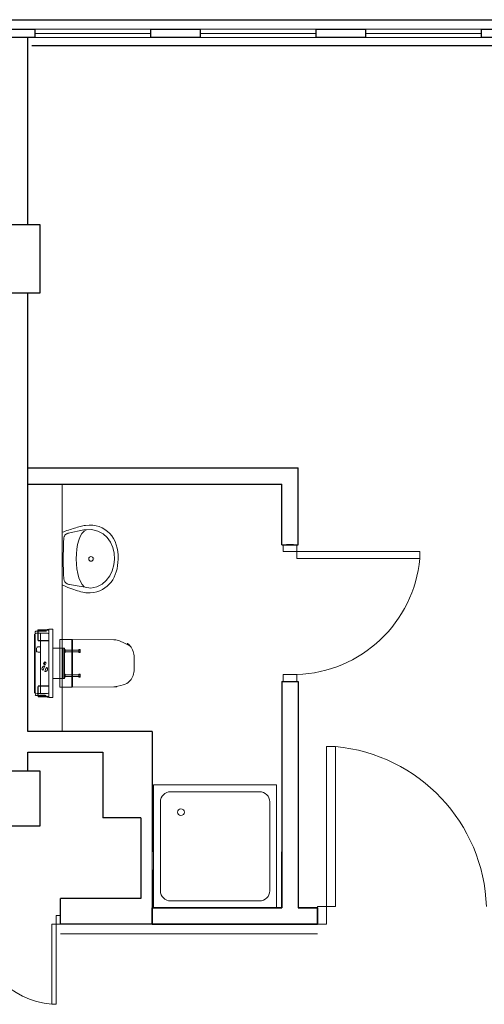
# Model space of a CAD drawing. Header units: millimetres. Extents: x 6612728327 to 6612744462, y 5733542327 to 5733552841.
# Tile 99 of 123: x 6612740627 to 6612740967, y 5733547004 to 5733547725. Entities that reach past the tile are written whole.
import ezdxf

# ---------------------------------------------------------------- set-up
doc = ezdxf.new("R2010")
doc.units = ezdxf.units.MM
doc.header["$MEASUREMENT"] = 0
for name, color, linetype in [('!!!!_SCIANY GRUBE', 7, 'Continuous'), ('A-ARM', 7, 'Continuous'), ('dwa_barierki', 7, 'Continuous'), ('dwa_DRZWI', 7, 'Continuous'), ('STOLARKAOKIENNA', 7, 'Continuous'), ('WIDOK', 7, 'Continuous')]:
    doc.layers.add(name, color=color, linetype=linetype)

msp = doc.modelspace()

# ---------------------------------------------------------------- linework, layer by layer
at = {"layer": '!!!!_SCIANY GRUBE', "color": 7, "lineweight": 30}
for p, q in [((6612740632.516492, 5733547574.844686), (6612740632.516492, 5733547711.844687)), ((6612740641.516492, 5733547574.844686), (6612740607.516492, 5733547574.844686)), ((6612740641.516492, 5733547524.844686), (6612740641.516492, 5733547574.844686)), ((6612740607.516492, 5733547524.844686), (6612740641.516492, 5733547524.844686)), ((6612740632.516492, 5733547203.844686), (6612740632.516492, 5733547524.844686)), ((6612740632.516492, 5733547396.913607), (6612740830.271906, 5733547396.913607)), ((6612740830.271906, 5733547340.58025), (6612740830.271906, 5733547396.913607)), ((6612740632.516492, 5733547384.913607), (6612740818.271906, 5733547384.913607)), ((6612740818.271906, 5733547340.58025), (6612740818.271906, 5733547384.913607)), ((6612740818.271906, 5733547340.58025), (6612740830.271906, 5733547340.58025)), ((6612740826.771907, 5733547340.58025), (6612740821.771907, 5733547340.58025)), ((6612740632.516492, 5733547203.844686), (6612740632.516492, 5733547303.844686)), ((6612740632.516492, 5733547203.844686), (6612740632.516492, 5733547303.844686)), ((6612740818.271906, 5733547240.58025), (6612740818.271906, 5733547115.844686)), ((6612740818.271906, 5733547240.58025), (6612740830.271906, 5733547240.58025)), ((6612740821.771907, 5733547240.58025), (6612740826.771907, 5733547240.58025)), ((6612740830.271906, 5733547240.58025), (6612740830.271906, 5733547115.844686)), ((6612740723.516491, 5733547203.844686), (6612740632.516492, 5733547203.844686)), ((6612740723.516491, 5733547203.844686), (6612740723.516491, 5733547115.844686)), ((6612740632.516492, 5733547174.844686), (6612740632.516492, 5733547188.844686)), ((6612740632.516492, 5733547188.844686), (6612740687.277412, 5733547188.844686)), ((6612740687.277412, 5733547188.844686), (6612740687.277412, 5733547140.844686)), ((6612740641.516492, 5733547174.844686), (6612740607.516492, 5733547174.844686)), ((6612740641.516492, 5733547134.844686), (6612740641.516492, 5733547174.844686)), ((6612740715.277412, 5733547140.844686), (6612740687.277412, 5733547140.844686)), ((6612740715.277412, 5733547140.844686), (6612740715.277412, 5733547081.844686)), ((6612740607.516492, 5733547134.844686), (6612740641.516492, 5733547134.844686)), ((6612740818.271906, 5733547115.844686), (6612740818.271906, 5733547074.844685)), ((6612740818.271906, 5733547074.844685), (6612740818.271906, 5733547115.844686)), ((6612740830.271906, 5733547115.844686), (6612740830.271906, 5733547074.844685)), ((6612740830.271906, 5733547115.844686), (6612740830.271906, 5733547074.844685)), ((6612740723.516491, 5733547102.844686), (6612740723.516491, 5733547062.844686)), ((6612740715.277412, 5733547081.844686), (6612740656.516491, 5733547081.844686)), ((6612740715.277412, 5733547081.844686), (6612740656.516491, 5733547081.844686)), ((6612740656.516491, 5733547062.844686), (6612740656.516491, 5733547081.844686)), ((6612740723.516491, 5733547074.999207), (6612740818.271906, 5733547074.844685)), ((6612740818.271906, 5733547074.844685), (6612740723.516491, 5733547074.844685)), ((6612740723.516491, 5733547062.844686), (6612740723.516491, 5733547074.844685)), ((6612740844.394198, 5733547074.844685), (6612740830.271906, 5733547074.844685)), ((6612740830.271906, 5733547074.844685), (6612740844.394198, 5733547074.844685)), ((6612740844.516492, 5733547074.844685), (6612740844.516492, 5733547062.844686)), ((6612740844.516492, 5733547062.844686), (6612740844.516492, 5733547074.844685)), ((6612740844.516492, 5733547072.213748), (6612740844.516492, 5733547067.213748)), ((6612740723.516491, 5733547062.844686), (6612740656.516491, 5733547062.844686)), ((6612740723.516491, 5733547062.844686), (6612740844.516492, 5733547062.844686)), ((6612740844.516492, 5733547062.844686), (6612740723.516491, 5733547062.844686)), ((6612740838.516492, 5733547062.844686), (6612740844.516492, 5733547062.844686))]:
    msp.add_line(p, q, dxfattribs=at)
for points in [[(6612740637.516492, 5733547711.844687), (6612740601.516491, 5733547711.844687), (6612740601.516491, 5733547717.844687), (6612740637.516492, 5733547717.844687)], [(6612740758.516491, 5733547711.844687), (6612740722.516492, 5733547711.844687), (6612740722.516492, 5733547717.844687), (6612740758.516491, 5733547717.844687)], [(6612740879.516492, 5733547711.844687), (6612740843.516491, 5733547711.844687), (6612740843.516491, 5733547717.844687), (6612740879.516492, 5733547717.844687)], [(6612741000.516492, 5733547711.844687), (6612740964.516492, 5733547711.844687), (6612740964.516492, 5733547717.844687), (6612741000.516492, 5733547717.844687)]]:
    msp.add_lwpolyline(points, close=True, dxfattribs=at)
at = {"layer": 'A-ARM', "color": 7, "lineweight": 18}
for p, q in [((6612740657.516491, 5733547384.913607), (6612740657.516491, 5733547203.844686)), ((6612740662.121675, 5733547349.02522), (6612740673.584699, 5733547351.584558)), ((6612740662.231773, 5733547351.315929), (6612740663.364193, 5733547351.694055)), ((6612740663.364193, 5733547351.694055), (6612740664.478113, 5733547352.065412)), ((6612740664.478113, 5733547352.065412), (6612740665.573232, 5733547352.427292)), ((6612740665.573232, 5733547352.427292), (6612740666.64985, 5733547352.776088)), ((6612740666.64985, 5733547352.776088), (6612740667.707367, 5733547353.109541)), ((6612740667.707367, 5733547353.109541), (6612740668.746233, 5733547353.424045)), ((6612740668.746233, 5733547353.424045), (6612740669.766448, 5733547353.716887)), ((6612740669.766448, 5733547353.716887), (6612740670.767713, 5733547353.984614)), ((6612740670.767713, 5733547353.984614), (6612740671.750026, 5733547354.224665)), ((6612740671.750026, 5733547354.224665), (6612740672.713387, 5733547354.43358)), ((6612740672.713387, 5733547354.43358), (6612740673.657797, 5733547354.608655)), ((6612740673.584699, 5733547351.584558), (6612740679.005092, 5733547351.673901)), ((6612740673.584699, 5733547351.584558), (6612740673.634699, 5733547351.584558)), ((6612740673.657797, 5733547354.608655), (6612740674.583556, 5733547354.746428)), ((6612740674.583556, 5733547354.746428), (6612740677.346697, 5733547354.957902)), ((6612740677.346697, 5733547354.957902), (6612740679.97071, 5733547354.869312)), ((6612740679.005092, 5733547351.673901), (6612740683.651487, 5733547350.652181)), ((6612740679.97071, 5733547354.869312), (6612740682.448828, 5733547354.495248)), ((6612740682.448828, 5733547354.495248), (6612740684.775333, 5733547353.849698)), ((6612740684.775333, 5733547353.849698), (6612740686.943612, 5733547352.947702)), ((6612740686.943612, 5733547352.947702), (6612740688.947945, 5733547351.802649)), ((6612740688.947945, 5733547351.802649), (6612740690.781866, 5733547350.429276)), ((6612740657.516491, 5733547349.798616), (6612740658.722912, 5733547350.172831)), ((6612740657.516491, 5733547311.168348), (6612740657.516491, 5733547349.798616)), ((6612740657.516491, 5733547349.798616), (6612740657.566491, 5733547349.798616)), ((6612740658.709976, 5733547342.992367), (6612740658.780668, 5733547344.654823)), ((6612740658.722912, 5733547350.172831), (6612740659.911133, 5733547350.552309)), ((6612740658.780668, 5733547344.654823), (6612740658.809848, 5733547345.104392)), ((6612740658.809848, 5733547345.104392), (6612740658.857978, 5733547345.529142)), ((6612740658.857978, 5733547345.529142), (6612740658.926865, 5733547345.929679)), ((6612740658.926865, 5733547345.929679), (6612740659.018764, 5733547346.3063)), ((6612740659.018764, 5733547346.3063), (6612740659.13548, 5733547346.659908)), ((6612740659.13548, 5733547346.659908), (6612740659.27927, 5733547346.990504)), ((6612740659.27927, 5733547346.990504), (6612740659.451939, 5733547347.298841)), ((6612740659.451939, 5733547347.298841), (6612740659.655891, 5733547347.585367)), ((6612740659.655891, 5733547347.585367), (6612740659.892632, 5733547347.850837)), ((6612740659.892632, 5733547347.850837), (6612740660.16457, 5733547348.09555)), ((6612740659.911133, 5733547350.552309), (6612740661.080553, 5733547350.934495)), ((6612740660.16457, 5733547348.09555), (6612740660.473508, 5733547348.320108)), ((6612740660.473508, 5733547348.320108), (6612740660.821852, 5733547348.524663)), ((6612740660.821852, 5733547348.524663), (6612740661.211107, 5733547348.710116)), ((6612740661.080553, 5733547350.934495), (6612740662.231773, 5733547351.315929)), ((6612740661.211107, 5733547348.710116), (6612740661.643679, 5733547348.876768)), ((6612740661.643679, 5733547348.876768), (6612740662.121675, 5733547349.02522)), ((6612740670.780046, 5733547346.618094), (6612740669.723732, 5733547343.91617)), ((6612740672.082577, 5733547348.83345), (6612740670.780046, 5733547346.618094)), ((6612740673.63328, 5733547350.465524), (6612740672.082577, 5733547348.83345)), ((6612740675.434714, 5733547351.416702), (6612740673.63328, 5733547350.465524)), ((6612740675.434714, 5733547351.416702), (6612740675.484715, 5733547351.416702)), ((6612740683.651487, 5733547350.652181), (6612740687.534714, 5733547348.679433)), ((6612740687.534714, 5733547348.679433), (6612740690.665751, 5733547345.914638)), ((6612740690.665751, 5733547345.914638), (6612740693.054978, 5733547342.51783)), ((6612740690.781866, 5733547350.429276), (6612740692.43966, 5733547348.841873)), ((6612740692.43966, 5733547348.841873), (6612740693.914558, 5733547347.05518)), ((6612740693.914558, 5733547347.05518), (6612740695.200846, 5733547345.082883)), ((6612740695.200846, 5733547345.082883), (6612740696.292204, 5733547342.939723)), ((6612740658.497601, 5733547336.023976), (6612740658.539114, 5733547337.802999)), ((6612740658.539114, 5733547337.802999), (6612740658.588597, 5733547339.561115)), ((6612740658.588597, 5733547339.561115), (6612740658.645904, 5733547341.292608)), ((6612740658.645904, 5733547341.292608), (6612740658.709976, 5733547342.992367)), ((6612740668.340282, 5733547337.443224), (6612740668.008783, 5733547333.866529)), ((6612740668.911079, 5733547340.825592), (6612740668.340282, 5733547337.443224)), ((6612740669.723732, 5733547343.91617), (6612740668.911079, 5733547340.825592)), ((6612740693.054978, 5733547342.51783), (6612740694.713373, 5733547338.64814)), ((6612740694.713373, 5733547338.64814), (6612740695.651917, 5733547334.465151)), ((6612740696.292204, 5733547342.939723), (6612740697.182768, 5733547340.639689)), ((6612740697.182768, 5733547340.639689), (6612740697.86592, 5733547338.197669)), ((6612740697.86592, 5733547338.197669), (6612740698.335943, 5733547335.627201)), ((6612740658.428263, 5733547328.801398), (6612740658.430068, 5733547330.612157)), ((6612740658.430068, 5733547330.612157), (6612740658.442553, 5733547332.423366)), ((6612740658.442553, 5733547332.423366), (6612740658.465263, 5733547334.22886)), ((6612740658.465263, 5733547334.22886), (6612740658.497601, 5733547336.023976)), ((6612740668.008783, 5733547333.866529), (6612740667.914779, 5733547330.192218)), ((6612740667.914779, 5733547330.192218), (6612740668.05526, 5733547326.51851)), ((6612740680.013275, 5733547330.140779), (6612740680.063275, 5733547330.140779)), ((6612740681.056503, 5733547330.192068), (6612740681.106503, 5733547330.192068)), ((6612740695.88159, 5733547330.128144), (6612740695.412619, 5733547325.797153)), ((6612740695.651917, 5733547334.465151), (6612740695.88159, 5733547330.128144)), ((6612740698.335943, 5733547335.627201), (6612740698.586523, 5733547332.943026)), ((6612740698.611641, 5733547330.15943), (6612740698.46379, 5733547327.715303)), ((6612740698.586523, 5733547332.943026), (6612740698.611641, 5733547330.15943)), ((6612740658.43819, 5733547326.995904), (6612740658.428263, 5733547328.801398)), ((6612740658.4603, 5733547325.200937), (6612740658.43819, 5733547326.995904)), ((6612740658.495495, 5733547323.421915), (6612740658.4603, 5733547325.200937)), ((6612740658.543926, 5733547321.66425), (6612740658.495495, 5733547323.421915)), ((6612740668.05526, 5733547326.51851), (6612740668.428873, 5733547322.941965)), ((6612740668.428873, 5733547322.941965), (6612740669.032909, 5733547319.560197)), ((6612740695.412619, 5733547325.797153), (6612740694.256285, 5733547321.631161)), ((6612740697.748151, 5733547323.06214), (6612740697.175698, 5733547320.872053)), ((6612740698.176812, 5733547325.346231), (6612740697.748151, 5733547323.06214)), ((6612740698.46379, 5733547327.715303), (6612740698.176812, 5733547325.346231)), ((6612740658.607098, 5733547319.932907), (6612740658.543926, 5733547321.66425)), ((6612740658.685009, 5733547318.233601), (6612740658.607098, 5733547319.932907)), ((6612740658.778563, 5733547316.571144), (6612740658.685009, 5733547318.233601)), ((6612740658.833462, 5733547315.952216), (6612740658.778563, 5733547316.571144)), ((6612740658.918743, 5733547315.384727), (6612740658.833462, 5733547315.952216)), ((6612740669.032909, 5733547319.560197), (6612740669.865567, 5733547316.470221)), ((6612740669.865567, 5733547316.470221), (6612740670.923986, 5733547313.76965)), ((6612740692.423266, 5733547317.789898), (6612740689.924392, 5733547314.432497)), ((6612740694.256285, 5733547321.631161), (6612740692.423266, 5733547317.789898)), ((6612740695.589198, 5733547316.812398), (6612740694.570637, 5733547314.961631)), ((6612740696.456599, 5733547318.785748), (6612740695.589198, 5733547316.812398)), ((6612740697.175698, 5733547320.872053), (6612740696.456599, 5733547318.785748)), ((6612740660.420113, 5733547310.012315), (6612740657.516491, 5733547311.168348)), ((6612740659.033354, 5733547314.866573), (6612740658.918743, 5733547315.384727)), ((6612740659.177143, 5733547314.394895), (6612740659.033354, 5733547314.866573)), ((6612740659.348759, 5733547313.967587), (6612740659.177143, 5733547314.394895)), ((6612740659.548199, 5733547313.581641), (6612740659.348759, 5733547313.967587)), ((6612740659.774412, 5733547313.23495), (6612740659.548199, 5733547313.581641)), ((6612740660.027097, 5733547312.924359), (6612740659.774412, 5733547313.23495)), ((6612740660.3049, 5733547312.64806), (6612740660.027097, 5733547312.924359)), ((6612740660.607972, 5733547312.403046), (6612740660.3049, 5733547312.64806)), ((6612740661.858161, 5733547309.445428), (6612740660.420113, 5733547310.012315)), ((6612740660.935259, 5733547312.18691), (6612740660.607972, 5733547312.403046)), ((6612740661.286461, 5733547311.996944), (6612740660.935259, 5733547312.18691)), ((6612740661.660375, 5733547311.831045), (6612740661.286461, 5733547311.996944)), ((6612740662.057, 5733547311.686202), (6612740661.660375, 5733547311.831045)), ((6612740663.283123, 5733547308.89283), (6612740661.858161, 5733547309.445428)), ((6612740662.475133, 5733547311.560011), (6612740662.057, 5733547311.686202)), ((6612740662.914624, 5733547311.449911), (6612740662.475133, 5733547311.560011)), ((6612740678.540784, 5733547308.860642), (6612740662.914624, 5733547311.449911)), ((6612740662.914624, 5733547311.449911), (6612740662.964624, 5733547311.449911)), ((6612740664.691391, 5733547308.360687), (6612740663.283123, 5733547308.89283)), ((6612740666.080557, 5733547307.853513), (6612740664.691391, 5733547308.360687)), ((6612740670.923986, 5733547313.76965), (6612740672.206512, 5733547311.555198)), ((6612740672.206512, 5733547311.555198), (6612740673.71074, 5733547309.924477)), ((6612740682.972246, 5733547309.808512), (6612740678.540784, 5733547308.860642)), ((6612740686.770342, 5733547311.718991), (6612740682.972246, 5733547309.808512)), ((6612740689.924392, 5733547314.432497), (6612740686.770342, 5733547311.718991)), ((6612740688.940124, 5733547308.971192), (6612740687.131923, 5733547307.873517)), ((6612740690.586036, 5733547310.237926), (6612740688.940124, 5733547308.971192)), ((6612740692.071462, 5733547311.664995), (6612740690.586036, 5733547310.237926)), ((6612740693.398961, 5733547313.242471), (6612740692.071462, 5733547311.664995)), ((6612740694.570637, 5733547314.961631), (6612740693.398961, 5733547313.242471)), ((6612740667.447011, 5733547307.377473), (6612740666.080557, 5733547307.853513)), ((6612740668.788197, 5733547306.937229), (6612740667.447011, 5733547307.377473)), ((6612740670.100353, 5733547306.5391), (6612740668.788197, 5733547306.937229)), ((6612740671.380925, 5733547306.187597), (6612740670.100353, 5733547306.5391)), ((6612740672.626601, 5733547305.888435), (6612740671.380925, 5733547306.187597)), ((6612740673.834526, 5733547305.647032), (6612740672.626601, 5733547305.888435)), ((6612740675.001238, 5733547305.468799), (6612740673.834526, 5733547305.647032)), ((6612740676.124033, 5733547305.359151), (6612740675.001238, 5733547305.468799)), ((6612740677.199748, 5733547305.323504), (6612740676.124033, 5733547305.359151)), ((6612740678.225378, 5733547305.366821), (6612740677.199748, 5733547305.323504)), ((6612740680.707557, 5733547305.692304), (6612740678.225378, 5733547305.366821)), ((6612740683.01782, 5733547306.224748), (6612740680.707557, 5733547305.692304)), ((6612740685.158422, 5733547306.955127), (6612740683.01782, 5733547306.224748)), ((6612740687.131923, 5733547307.873517), (6612740685.158422, 5733547306.955127)), ((6612740637.775457, 5733547232.844533), (6612740637.775457, 5733547274.844838)), ((6612740637.793673, 5733547275.694686), (6612740637.90049, 5733547275.694686)), ((6612740637.875457, 5733547275.744686), (6612740638.339411, 5733547275.744686)), ((6612740637.90049, 5733547275.329021), (6612740637.90049, 5733547275.694686)), ((6612740639.775457, 5733547275.844686), (6612740638.775305, 5733547275.844686)), ((6612740639.775457, 5733547277.344686), (6612740639.775457, 5733547270.744686)), ((6612740639.975457, 5733547277.944686), (6612740639.975457, 5733547270.744686)), ((6612740645.763006, 5733547277.344686), (6612740639.975457, 5733547277.344686)), ((6612740646.975579, 5733547275.844686), (6612740639.975457, 5733547275.844686)), ((6612740640.175458, 5733547278.144686), (6612740647.475457, 5733547278.144686)), ((6612740641.681935, 5733547275.044808), (6612740641.681935, 5733547270.544685)), ((6612740646.575458, 5733547278.344687), (6612740647.475457, 5733547278.344687)), ((6612740646.575458, 5733547277.944686), (6612740646.575458, 5733547278.144686)), ((6612740647.475457, 5733547278.344687), (6612740647.775457, 5733547278.344687)), ((6612740647.775457, 5733547278.144686), (6612740647.475457, 5733547278.144686)), ((6612740647.775457, 5733547229.044686), (6612740647.775457, 5733547278.644686)), ((6612740639.775457, 5733547265.838018), (6612740641.681935, 5733547265.838018)), ((6612740647.775457, 5733547270.544685), (6612740640.175458, 5733547270.544685)), ((6612740647.775457, 5733547270.344687), (6612740640.175458, 5733547270.344687)), ((6612740641.681935, 5733547270.344687), (6612740641.681935, 5733547237.344685)), ((6612740657.482445, 5733547264.962003), (6612740657.463067, 5733547264.900918)), ((6612740658.394782, 5733547242.699685), (6612740658.394782, 5733547264.989686)), ((6612740664.993761, 5733547266.022291), (6612740664.594496, 5733547266.02219)), ((6612740664.594496, 5733547266.02219), (6612740664.594496, 5733547263.62219)), ((6612740664.596583, 5733547270.85219), (6612740664.596749, 5733547266.20219)), ((6612740664.696355, 5733547266.10219), (6612740664.993827, 5733547266.102218)), ((6612740664.84446, 5733547271.002167), (6612740664.746701, 5733547271.002071)), ((6612740664.993827, 5733547266.102218), (6612740664.993761, 5733547266.022291)), ((6612740638.875458, 5733547262.929735), (6612740638.875458, 5733547264.909636)), ((6612740641.681935, 5733547262.001353), (6612740639.775457, 5733547262.001353)), ((6612740650.775457, 5733547242.762486), (6612740650.775457, 5733547264.926886)), ((6612740657.492785, 5733547264.67088), (6612740657.463067, 5733547264.764687)), ((6612740658.350196, 5733547264.655398), (6612740657.516491, 5733547264.653589)), ((6612740657.516491, 5733547243.035782), (6612740657.516491, 5733547264.653589)), ((6612740657.675325, 5733547260.694685), (6612740657.675325, 5733547261.994686)), ((6612740657.800327, 5733547262.119686), (6612740658.000326, 5733547262.119686)), ((6612740658.000326, 5733547260.569686), (6612740657.800327, 5733547260.569686)), ((6612740658.125326, 5733547261.994686), (6612740658.125326, 5733547260.694685)), ((6612740659.375458, 5733547263.941651), (6612740659.375458, 5733547261.74772)), ((6612740659.575458, 5733547263.393169), (6612740659.375458, 5733547263.393169)), ((6612740659.575458, 5733547262.296203), (6612740659.375458, 5733547262.296203)), ((6612740659.775457, 5733547262.244685), (6612740659.775457, 5733547263.444686)), ((6612740664.594496, 5733547263.62219), (6612740664.705762, 5733547263.62219)), ((6612740664.770203, 5733547263.49219), (6612740664.770203, 5733547253.822189)), ((6612740669.975457, 5733547263.393169), (6612740670.575458, 5733547263.393169)), ((6612740669.975457, 5733547262.296203), (6612740670.575458, 5733547262.296203)), ((6612740657.516491, 5733547203.844686), (6612740657.516491, 5733547253.844686)), ((6612740664.770203, 5733547244.15219), (6612740664.770203, 5733547253.822189)), ((6612740657.675325, 5733547245.694686), (6612740657.675325, 5733547246.994686)), ((6612740657.800327, 5733547247.119685), (6612740658.000326, 5733547247.119685)), ((6612740658.000326, 5733547245.569685), (6612740657.800327, 5733547245.569685)), ((6612740658.125326, 5733547246.994686), (6612740658.125326, 5733547245.694686)), ((6612740659.375458, 5733547245.941652), (6612740659.375458, 5733547243.747721)), ((6612740659.575458, 5733547245.393169), (6612740659.375458, 5733547245.393169)), ((6612740659.575458, 5733547244.296203), (6612740659.375458, 5733547244.296203)), ((6612740659.775457, 5733547245.741652), (6612740659.775457, 5733547245.444686)), ((6612740659.775457, 5733547243.94772), (6612740659.775457, 5733547245.444686)), ((6612740664.594496, 5733547241.62219), (6612740664.594496, 5733547244.02219)), ((6612740664.594496, 5733547244.02219), (6612740664.705762, 5733547244.02219)), ((6612740669.775457, 5733547245.741652), (6612740669.775457, 5733547243.94772)), ((6612740669.975457, 5733547245.393169), (6612740670.575458, 5733547245.393169)), ((6612740669.975457, 5733547244.296203), (6612740670.575458, 5733547244.296203)), ((6612740639.775457, 5733547236.944686), (6612740639.775457, 5733547230.344686)), ((6612740639.975457, 5733547236.944686), (6612740639.975457, 5733547229.744686)), ((6612740640.175458, 5733547237.344685), (6612740647.775457, 5733547237.344685)), ((6612740640.175458, 5733547237.144686), (6612740647.775457, 5733547237.144686)), ((6612740641.681935, 5733547237.144686), (6612740641.681935, 5733547232.644564)), ((6612740657.492785, 5733547243.018491), (6612740657.463067, 5733547242.924685)), ((6612740657.492785, 5733547242.694655), (6612740657.463067, 5733547242.788682)), ((6612740657.516491, 5733547243.035782), (6612740658.350196, 5733547243.033974)), ((6612740664.993761, 5733547241.622089), (6612740664.594496, 5733547241.62219)), ((6612740664.596583, 5733547236.79219), (6612740664.596749, 5733547241.442189)), ((6612740664.696355, 5733547241.54219), (6612740664.993827, 5733547241.542161)), ((6612740664.84446, 5733547236.642214), (6612740664.746701, 5733547236.642309)), ((6612740664.993827, 5733547241.542161), (6612740664.993761, 5733547241.622089)), ((6612740637.793673, 5733547231.994686), (6612740637.90049, 5733547231.994686)), ((6612740638.339411, 5733547231.944686), (6612740637.875457, 5733547231.944686)), ((6612740637.90049, 5733547231.994686), (6612740637.90049, 5733547232.36035)), ((6612740639.775457, 5733547231.844686), (6612740638.775305, 5733547231.844686)), ((6612740640.625458, 5733547231.844686), (6612740639.975457, 5733547231.844686)), ((6612740639.975457, 5733547230.344686), (6612740645.763006, 5733547230.344686)), ((6612740647.475457, 5733547229.544686), (6612740640.175458, 5733547229.544686)), ((6612740645.525456, 5733547231.844686), (6612740640.625458, 5733547231.844686)), ((6612740640.975457, 5733547231.844686), (6612740640.975457, 5733547231.744686)), ((6612740643.075458, 5733547231.544685), (6612740641.175457, 5733547231.544685)), ((6612740643.075458, 5733547231.544685), (6612740644.975457, 5733547231.544685)), ((6612740645.175457, 5733547231.744686), (6612740645.175457, 5733547231.844686)), ((6612740646.975579, 5733547231.844686), (6612740645.525457, 5733547231.844686)), ((6612740646.575458, 5733547229.544686), (6612740646.575458, 5733547229.744686)), ((6612740647.475457, 5733547229.344686), (6612740646.575458, 5733547229.344686)), ((6612740647.475457, 5733547229.544686), (6612740647.775457, 5733547229.544686)), ((6612740647.775457, 5733547229.344686), (6612740647.475457, 5733547229.344686)), ((6612740647.775457, 5733547229.544686), (6612740647.775457, 5733547229.344686)), ((6612740724.523257, 5733547164.921947), (6612740724.523257, 5733547074.921947)), ((6612740814.523257, 5733547164.921947), (6612740724.523257, 5733547164.921947)), ((6612740814.523257, 5733547074.921947), (6612740814.523257, 5733547164.921947)), ((6612740802.023257, 5733547159.921947), (6612740737.023256, 5733547159.921947)), ((6612740729.523257, 5733547152.421947), (6612740729.523257, 5733547087.421947)), ((6612740809.523257, 5733547087.421947), (6612740809.523257, 5733547152.421947)), ((6612740723.516491, 5733547115.844686), (6612740723.516491, 5733547102.844686)), ((6612740737.023256, 5733547079.921947), (6612740802.023257, 5733547079.921947)), ((6612740724.523257, 5733547074.921947), (6612740814.523257, 5733547074.921947))]:
    msp.add_line(p, q, dxfattribs=at)
for points in [[(6612740659.775457, 5733547245.444686), (6612740669.775457, 5733547245.444686), (6612740669.775457, 5733547245.741652), (6612740669.975457, 5733547245.941651), (6612740670.575458, 5733547245.941651), (6612740670.775458, 5733547245.741652), (6612740670.775458, 5733547243.94772), (6612740670.575458, 5733547243.74772), (6612740669.975457, 5733547243.74772), (6612740669.775457, 5733547243.94772), (6612740669.775457, 5733547244.244685), (6612740659.775457, 5733547244.244685), (6612740659.775457, 5733547243.94772), (6612740659.575458, 5733547243.74772), (6612740659.375458, 5733547243.74772), (6612740659.375458, 5733547243.199685), (6612740659.375458, 5733547242.699685), (6612740658.394782, 5733547242.699685, -0.2807776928), (6612740658.350196, 5733547242.672824), (6612740657.516491, 5733547242.677189, -0.3256929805), (6612740657.492785, 5733547242.694655), (6612740657.482445, 5733547242.727369), (6612740657.318727, 5733547242.728226), (6612740657.308559, 5733547242.695902), (6612740657.299448, 5733547242.683209), (6612740657.284581, 5733547242.678405), (6612740657.21649, 5733547242.678761), (6612740657.201793, 5733547242.683633), (6612740657.192783, 5733547242.696226), (6612740657.182445, 5733547242.728939), (6612740657.018725, 5733547242.729797), (6612740657.008558, 5733547242.697474), (6612740656.999447, 5733547242.68478), (6612740656.984579, 5733547242.679975), (6612740656.916489, 5733547242.68033), (6612740656.901792, 5733547242.685204), (6612740656.892782, 5733547242.697798), (6612740656.882443, 5733547242.730511), (6612740656.718725, 5733547242.731367), (6612740656.708557, 5733547242.699043), (6612740656.699446, 5733547242.686351), (6612740656.684578, 5733547242.681545), (6612740656.616488, 5733547242.681903), (6612740656.601789, 5733547242.686774), (6612740656.592781, 5733547242.699368), (6612740656.582442, 5733547242.73208), (6612740656.418724, 5733547242.732939), (6612740656.408556, 5733547242.700615), (6612740656.399445, 5733547242.687921), (6612740656.384577, 5733547242.683117), (6612740656.316486, 5733547242.683473), (6612740656.301788, 5733547242.688346), (6612740656.292779, 5733547242.700939), (6612740656.282441, 5733547242.733652), (6612740656.118723, 5733547242.734509), (6612740656.108554, 5733547242.702185), (6612740656.099443, 5733547242.689492), (6612740656.084576, 5733547242.684688), (6612740656.016484, 5733547242.685044), (6612740656.001786, 5733547242.689917), (6612740655.992778, 5733547242.70251), (6612740655.98244, 5733547242.735223), (6612740655.818722, 5733547242.736079), (6612740655.808553, 5733547242.703755), (6612740655.799442, 5733547242.691063), (6612740655.784575, 5733547242.686258), (6612740655.716483, 5733547242.686615), (6612740655.701785, 5733547242.691487), (6612740655.692777, 5733547242.704082), (6612740655.68244, 5733547242.736794), (6612740655.518721, 5733547242.737651), (6612740655.508552, 5733547242.705326), (6612740655.49944, 5733547242.692634), (6612740655.484572, 5733547242.687829), (6612740655.416482, 5733547242.688186), (6612740655.401784, 5733547242.693058), (6612740655.392776, 5733547242.705652), (6612740655.382439, 5733547242.738364), (6612740655.218719, 5733547242.739222), (6612740655.20855, 5733547242.706897), (6612740655.199439, 5733547242.694204), (6612740655.184571, 5733547242.6894), (6612740655.116481, 5733547242.689756), (6612740655.101783, 5733547242.69463), (6612740655.092773, 5733547242.707224), (6612740655.082438, 5733547242.739935), (6612740654.918719, 5733547242.740793), (6612740654.908548, 5733547242.708467), (6612740654.899438, 5733547242.695775), (6612740654.88457, 5733547242.690971), (6612740654.816481, 5733547242.691328), (6612740654.801781, 5733547242.6962), (6612740654.792772, 5733547242.708795), (6612740654.782436, 5733547242.741507), (6612740654.618718, 5733547242.742363), (6612740654.608547, 5733547242.710038), (6612740654.599437, 5733547242.697346), (6612740654.58457, 5733547242.692541), (6612740654.516479, 5733547242.692898), (6612740654.501781, 5733547242.697771), (6612740654.492771, 5733547242.710366), (6612740654.482436, 5733547242.743076), (6612740654.318717, 5733547242.743935), (6612740654.308546, 5733547242.711609), (6612740654.299435, 5733547242.698917), (6612740654.284569, 5733547242.694113), (6612740654.216477, 5733547242.694469), (6612740654.201779, 5733547242.699342), (6612740654.19277, 5733547242.711937), (6612740654.182435, 5733547242.744648), (6612740654.018716, 5733547242.745505), (6612740654.008546, 5733547242.71318), (6612740653.999434, 5733547242.700487), (6612740653.984567, 5733547242.695683), (6612740653.916477, 5733547242.69604), (6612740653.901778, 5733547242.700912), (6612740653.892769, 5733547242.713507), (6612740653.882435, 5733547242.746219), (6612740653.718716, 5733547242.747076), (6612740653.708545, 5733547242.714749), (6612740653.699432, 5733547242.702059), (6612740653.684566, 5733547242.697254), (6612740653.616476, 5733547242.697611), (6612740653.601776, 5733547242.702483), (6612740653.592768, 5733547242.715078), (6612740653.582433, 5733547242.747789), (6612740653.418715, 5733547242.748646), (6612740653.408543, 5733547242.716321), (6612740653.399432, 5733547242.703629), (6612740653.384565, 5733547242.698825), (6612740653.316474, 5733547242.699182), (6612740653.301776, 5733547242.704054), (6612740653.292767, 5733547242.716649), (6612740653.282433, 5733547242.74936), (6612740653.118713, 5733547242.750218), (6612740653.108541, 5733547242.717891), (6612740653.09943, 5733547242.7052), (6612740653.084564, 5733547242.700396), (6612740653.016473, 5733547242.700752), (6612740653.001775, 5733547242.705626), (6612740652.992766, 5733547242.718221), (6612740652.982431, 5733547242.750932), (6612740652.818713, 5733547242.751788), (6612740652.808541, 5733547242.719462), (6612740652.799429, 5733547242.706771), (6612740652.784562, 5733547242.701966), (6612740652.716473, 5733547242.702323), (6612740652.701774, 5733547242.707196), (6612740652.692764, 5733547242.719791), (6612740652.682431, 5733547242.752501), (6612740652.518713, 5733547242.753359), (6612740652.50854, 5733547242.721033), (6612740652.499429, 5733547242.708342), (6612740652.484562, 5733547242.703537), (6612740652.416471, 5733547242.703894), (6612740652.401772, 5733547242.708767), (6612740652.392763, 5733547242.721363), (6612740652.38243, 5733547242.754073), (6612740652.218712, 5733547242.75493), (6612740652.208538, 5733547242.722604), (6612740652.199428, 5733547242.709912), (6612740652.184561, 5733547242.705109), (6612740652.11647, 5733547242.705464), (6612740652.101771, 5733547242.710338), (6612740652.092763, 5733547242.722933), (6612740652.082429, 5733547242.755644), (6612740651.918711, 5733547242.7565), (6612740651.908538, 5733547242.724174), (6612740651.899426, 5733547242.711483), (6612740651.884561, 5733547242.706678), (6612740651.816469, 5733547242.707035), (6612740651.80177, 5733547242.711909), (6612740651.792762, 5733547242.724504), (6612740651.782429, 5733547242.757215), (6612740651.618711, 5733547242.758072), (6612740651.608537, 5733547242.725744), (6612740651.599425, 5733547242.713054), (6612740651.584558, 5733547242.70825), (6612740651.516469, 5733547242.708607), (6612740651.50177, 5733547242.713479), (6612740651.492762, 5733547242.726075), (6612740651.482429, 5733547242.758785), (6612740651.318709, 5733547242.759644), (6612740651.308537, 5733547242.727315), (6612740651.299424, 5733547242.714624), (6612740651.284558, 5733547242.709821), (6612740651.216468, 5733547242.710176), (6612740651.201769, 5733547242.715051), (6612740651.19276, 5733547242.727647), (6612740651.182427, 5733547242.760357), (6612740651.018709, 5733547242.761213), (6612740651.008535, 5733547242.728886), (6612740650.999424, 5733547242.716195), (6612740650.984557, 5733547242.711391), (6612740650.916468, 5733547242.711748), (6612740650.901768, 5733547242.716621), (6612740650.892758, 5733547242.729218), (6612740650.882426, 5733547242.761927), (6612740650.775457, 5733547242.762486), (6612740650.775457, 5733547228.844686), (6612740647.775457, 5733547228.844686), (6612740647.775457, 5733547229.044686), (6612740646.575458, 5733547229.044686), (6612740646.575458, 5733547229.344686), (6612740640.175457, 5733547229.344686, -0.4142130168), (6612740639.775457, 5733547229.744686), (6612740639.775457, 5733547230.344686), (6612740638.575457, 5733547230.344686, -0.4142135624), (6612740637.775457, 5733547231.144686), (6612740637.775457, 5733547231.844686, -0.3405893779), (6612740637.849969, 5733547231.941383), (6612740637.793673, 5733547231.994686), (6612740637.660465, 5733547231.994686), (6612740637.553687, 5733547232.135574), (6612740637.464228, 5733547232.288048), (6612740637.393328, 5733547232.449987), (6612740637.341972, 5733547232.619144), (6612740637.310872, 5733547232.793167), (6612740637.300457, 5733547232.96964), (6612740637.300457, 5733547274.719732, -0.1787430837), (6612740637.660465, 5733547275.694686), (6612740637.793673, 5733547275.694686), (6612740637.849969, 5733547275.747989, -0.3405873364), (6612740637.775457, 5733547275.844686), (6612740637.775457, 5733547276.544685), (6612740637.802716, 5733547276.75174), (6612740637.882637, 5733547276.944686), (6612740638.009771, 5733547277.110371), (6612740638.175457, 5733547277.237507), (6612740638.368402, 5733547277.317427), (6612740638.575457, 5733547277.344686), (6612740639.775457, 5733547277.344686), (6612740639.775456, 5733547277.944686), (6612740639.789086, 5733547278.048214), (6612740639.829047, 5733547278.144686), (6612740639.892614, 5733547278.227529), (6612740639.975457, 5733547278.291096), (6612740640.071929, 5733547278.331057), (6612740640.175457, 5733547278.344687), (6612740646.575458, 5733547278.344687), (6612740646.575458, 5733547278.644686), (6612740647.775457, 5733547278.644686), (6612740647.775457, 5733547278.844687), (6612740650.775457, 5733547278.844687), (6612740650.775457, 5733547264.926886), (6612740650.882426, 5733547264.927444), (6612740650.892758, 5733547264.960154), (6612740650.901768, 5733547264.97275), (6612740650.916468, 5733547264.977624), (6612740650.984557, 5733547264.977981), (6612740650.999424, 5733547264.973177), (6612740651.008535, 5733547264.960485), (6612740651.018709, 5733547264.928158), (6612740651.182427, 5733547264.929015), (6612740651.19276, 5733547264.961725), (6612740651.201769, 5733547264.974321), (6612740651.216468, 5733547264.979195), (6612740651.284558, 5733547264.97955), (6612740651.299424, 5733547264.974747), (6612740651.308537, 5733547264.962055), (6612740651.318709, 5733547264.929729), (6612740651.482429, 5733547264.930586), (6612740651.492762, 5733547264.963296), (6612740651.50177, 5733547264.975891), (6612740651.516469, 5733547264.980765), (6612740651.584558, 5733547264.981122), (6612740651.599425, 5733547264.976318), (6612740651.608537, 5733547264.963627), (6612740651.618711, 5733547264.931299), (6612740651.782429, 5733547264.932157), (6612740651.792762, 5733547264.964868), (6612740651.80177, 5733547264.977463), (6612740651.816469, 5733547264.982336), (6612740651.884561, 5733547264.982693), (6612740651.899426, 5733547264.977888), (6612740651.908538, 5733547264.965197), (6612740651.918711, 5733547264.932871), (6612740652.082429, 5733547264.933727), (6612740652.092763, 5733547264.966437), (6612740652.101771, 5733547264.979033), (6612740652.11647, 5733547264.983908), (6612740652.184561, 5733547264.984263), (6612740652.199428, 5733547264.97946), (6612740652.208538, 5733547264.966768), (6612740652.218712, 5733547264.934441), (6612740652.38243, 5733547264.935299), (6612740652.392763, 5733547264.968009), (6612740652.401772, 5733547264.980605), (6612740652.416471, 5733547264.985477), (6612740652.484562, 5733547264.985834), (6612740652.499429, 5733547264.98103), (6612740652.50854, 5733547264.968338), (6612740652.518713, 5733547264.936012), (6612740652.682431, 5733547264.936869), (6612740652.692764, 5733547264.96958), (6612740652.701774, 5733547264.982175), (6612740652.716473, 5733547264.987049), (6612740652.784562, 5733547264.987406), (6612740652.799429, 5733547264.982601), (6612740652.808541, 5733547264.969909), (6612740652.818713, 5733547264.937583), (6612740652.982431, 5733547264.93844), (6612740652.992766, 5733547264.971151), (6612740653.001775, 5733547264.983747), (6612740653.016473, 5733547264.988619), (6612740653.084564, 5733547264.988976), (6612740653.09943, 5733547264.984172), (6612740653.108541, 5733547264.97148), (6612740653.118713, 5733547264.939154), (6612740653.282433, 5733547264.940011), (6612740653.292767, 5733547264.972721), (6612740653.301776, 5733547264.985317), (6612740653.316474, 5733547264.990191), (6612740653.384565, 5733547264.990547), (6612740653.399432, 5733547264.985743), (6612740653.408543, 5733547264.973051), (6612740653.418715, 5733547264.940724), (6612740653.582433, 5733547264.941583), (6612740653.592768, 5733547264.974293), (6612740653.601776, 5733547264.986887), (6612740653.616476, 5733547264.991761), (6612740653.684566, 5733547264.992118), (6612740653.699432, 5733547264.987313), (6612740653.708545, 5733547264.974621), (6612740653.718716, 5733547264.942296), (6612740653.882435, 5733547264.943152), (6612740653.892769, 5733547264.975863), (6612740653.901778, 5733547264.988459), (6612740653.916477, 5733547264.993332), (6612740653.984567, 5733547264.993689), (6612740653.999434, 5733547264.988884), (6612740654.008546, 5733547264.976192), (6612740654.018716, 5733547264.943866), (6612740654.182435, 5733547264.944724), (6612740654.19277, 5733547264.977434), (6612740654.201779, 5733547264.99003), (6612740654.216477, 5733547264.994903), (6612740654.284569, 5733547264.995259), (6612740654.299435, 5733547264.990455), (6612740654.308546, 5733547264.977762), (6612740654.318717, 5733547264.945437), (6612740654.482436, 5733547264.946295), (6612740654.492771, 5733547264.979006), (6612740654.501781, 5733547264.991601), (6612740654.516479, 5733547264.996473), (6612740654.58457, 5733547264.996829), (6612740654.599437, 5733547264.992025), (6612740654.608547, 5733547264.979334), (6612740654.618718, 5733547264.947008), (6612740654.782436, 5733547264.947865), (6612740654.792772, 5733547264.980577), (6612740654.801781, 5733547264.993172), (6612740654.816481, 5733547264.998044), (6612740654.88457, 5733547264.998401), (6612740654.899438, 5733547264.993596), (6612740654.908548, 5733547264.980904), (6612740654.918719, 5733547264.948579), (6612740655.082438, 5733547264.949436), (6612740655.092773, 5733547264.982148), (6612740655.101783, 5733547264.994742), (6612740655.116481, 5733547264.999615), (6612740655.184571, 5733547264.999971), (6612740655.199439, 5733547264.995167), (6612740655.20855, 5733547264.982474), (6612740655.218719, 5733547264.95015), (6612740655.382439, 5733547264.951008), (6612740655.392776, 5733547264.983719), (6612740655.401784, 5733547264.996313), (6612740655.416482, 5733547265.001186), (6612740655.484572, 5733547265.001542), (6612740655.49944, 5733547264.996738), (6612740655.508552, 5733547264.984045), (6612740655.518721, 5733547264.951721), (6612740655.68244, 5733547264.952578), (6612740655.692777, 5733547264.98529), (6612740655.701785, 5733547264.997884), (6612740655.716483, 5733547265.002756), (6612740655.784575, 5733547265.003113), (6612740655.799442, 5733547264.998308), (6612740655.808553, 5733547264.985615), (6612740655.818722, 5733547264.953291), (6612740655.98244, 5733547264.954149), (6612740655.992778, 5733547264.98686), (6612740656.001786, 5733547264.999454), (6612740656.016484, 5733547265.004328), (6612740656.084576, 5733547265.004684), (6612740656.099443, 5733547264.99988), (6612740656.108554, 5733547264.987186), (6612740656.118723, 5733547264.954863), (6612740656.282441, 5733547264.95572), (6612740656.292779, 5733547264.988432), (6612740656.301788, 5733547265.001026), (6612740656.316486, 5733547265.005898), (6612740656.384577, 5733547265.006254), (6612740656.399445, 5733547265.00145), (6612740656.408556, 5733547264.988756), (6612740656.418724, 5733547264.956433), (6612740656.582442, 5733547264.957291), (6612740656.592781, 5733547264.990003), (6612740656.601789, 5733547265.002597), (6612740656.616488, 5733547265.007469), (6612740656.684578, 5733547265.007826), (6612740656.699446, 5733547265.003021), (6612740656.708557, 5733547264.990328), (6612740656.718725, 5733547264.958004), (6612740656.882443, 5733547264.958861), (6612740656.892782, 5733547264.991574), (6612740656.901792, 5733547265.004168), (6612740656.916489, 5733547265.00904), (6612740656.984579, 5733547265.009397), (6612740656.999447, 5733547265.004592), (6612740657.008558, 5733547264.991898), (6612740657.018725, 5733547264.959575), (6612740657.182445, 5733547264.960432), (6612740657.192783, 5733547264.993145), (6612740657.201793, 5733547265.005738), (6612740657.21649, 5733547265.010611), (6612740657.284581, 5733547265.010967), (6612740657.299448, 5733547265.006163), (6612740657.308559, 5733547264.993469), (6612740657.318727, 5733547264.961145), (6612740657.482445, 5733547264.962003), (6612740657.492785, 5733547264.994717, -0.3256929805), (6612740657.516491, 5733547265.012181), (6612740658.350196, 5733547265.016547, -0.2807776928), (6612740658.394782, 5733547264.989686), (6612740659.375458, 5733547264.989686), (6612740659.375458, 5733547264.489686), (6612740659.375458, 5733547263.941651), (6612740659.575458, 5733547263.941651), (6612740659.775457, 5733547263.741652), (6612740659.775457, 5733547263.444686), (6612740669.775457, 5733547263.444686), (6612740669.775457, 5733547263.741652), (6612740669.975457, 5733547263.941651), (6612740670.575458, 5733547263.941651), (6612740670.775458, 5733547263.741652), (6612740670.775458, 5733547261.947721), (6612740670.575458, 5733547261.74772), (6612740669.975457, 5733547261.74772), (6612740669.775457, 5733547261.947721), (6612740669.775457, 5733547262.244685), (6612740659.775457, 5733547262.244685), (6612740659.775457, 5733547261.947721), (6612740659.575458, 5733547261.74772), (6612740659.375458, 5733547261.74772), (6612740659.375458, 5733547245.941652), (6612740659.575458, 5733547245.941652), (6612740659.775457, 5733547245.741652)], [(6612740710.323853, 5733547253.822189), (6612740710.268059, 5733547258.245492, 0.173844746), (6612740707.420607, 5733547266.443042, 0.1538949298), (6612740700.980726, 5733547270.521675, 0.0687046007), (6612740695.491451, 5733547271.048248), (6612740665.154783, 5733547271.325768, 0.4144596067), (6612740664.995242, 5733547271.168093), (6612740655.832796, 5733547271.215631), (6612740655.832796, 5733547253.822189), (6612740655.832796, 5733547236.428749), (6612740664.995242, 5733547236.476288, 0.4144596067), (6612740665.154783, 5733547236.318613), (6612740695.491451, 5733547236.59613, 0.0687046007), (6612740700.980726, 5733547237.122705, 0.1538949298), (6612740707.420607, 5733547241.201338, 0.173844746), (6612740710.268059, 5733547249.398888)]]:
    msp.add_lwpolyline(points, format="xyb", close=True, dxfattribs=at)
for points in [[(6612740641.681935, 5733547275.044808, -0.413998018), (6612740642.481813, 5733547275.844686)], [(6612740646.975579, 5733547275.844686, -0.413998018), (6612740647.775457, 5733547275.044808)], [(6612740639.775457, 5733547265.838018, 0.4174884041), (6612740638.875458, 5733547264.909636)], [(6612740638.875458, 5733547262.929735, 0.4174886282), (6612740639.775457, 5733547262.001353)], [(6612740657.463067, 5733547264.90069, -0.1177754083), (6612740657.43224, 5733547264.832802, -0.1171661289), (6612740657.463067, 5733547264.764687)], [(6612740657.800327, 5733547260.569686, -0.4145680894), (6612740657.675326, 5733547260.694685)], [(6612740657.800327, 5733547262.119686, 0.4145680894), (6612740657.675326, 5733547261.994686)], [(6612740658.000326, 5733547262.119686, -0.4145680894), (6612740658.125326, 5733547261.994686)], [(6612740658.000326, 5733547260.569686, 0.4145680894), (6612740658.125326, 5733547260.694685)], [(6612740657.800327, 5733547247.119685, 0.4145680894), (6612740657.675326, 5733547246.994686)], [(6612740657.800327, 5733547245.569685, -0.4145680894), (6612740657.675326, 5733547245.694686)], [(6612740658.000326, 5733547247.119685, -0.4145680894), (6612740658.125326, 5733547246.994686)], [(6612740658.000326, 5733547245.569685, 0.4145680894), (6612740658.125326, 5733547245.694686)], [(6612740657.463067, 5733547242.924685, -0.1177754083), (6612740657.43224, 5733547242.856798, -0.1171661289), (6612740657.463067, 5733547242.788682)], [(6612740641.681935, 5733547232.644564, 0.4139980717), (6612740642.481813, 5733547231.844686)], [(6612740646.975579, 5733547231.844686, 0.413998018), (6612740647.775457, 5733547232.644564)]]:
    msp.add_lwpolyline(points, format="xyb", dxfattribs=at)
for points in [[(6612740665.154783, 5733547236.318613), (6612740665.195016, 5733547236.349703), (6612740665.195016, 5733547271.294677), (6612740665.154783, 5733547271.325768)], [(6612740659.575458, 5733547263.941651), (6612740659.629346, 5733547263.882809), (6612740659.675823, 5733547263.818005), (6612740659.709523, 5733547263.745842), (6612740659.722424, 5733547263.667407), (6612740659.709555, 5733547263.588966), (6612740659.675823, 5733547263.516816), (6612740659.62934, 5733547263.452017), (6612740659.575458, 5733547263.393169), (6612740659.634562, 5733547263.262697), (6612740659.681271, 5733547263.127322), (6612740659.711722, 5733547262.987428), (6612740659.722424, 5733547262.844685), (6612740659.711758, 5733547262.701938), (6612740659.681271, 5733547262.562051), (6612740659.634553, 5733547262.426678), (6612740659.575458, 5733547262.296203), (6612740659.629346, 5733547262.23736), (6612740659.675823, 5733547262.172558), (6612740659.709523, 5733547262.100393), (6612740659.722424, 5733547262.021959), (6612740659.709555, 5733547261.943518), (6612740659.675823, 5733547261.871367), (6612740659.62934, 5733547261.806568), (6612740659.575458, 5733547261.74772)], [(6612740669.775457, 5733547262.244685), (6612740669.775457, 5733547263.444686)], [(6612740669.975457, 5733547263.941651), (6612740669.922471, 5733547263.883886), (6612740669.879192, 5733547263.824659), (6612740669.847792, 5733547263.763643), (6612740669.830811, 5733547263.700453), (6612740669.830504, 5733547263.636618), (6612740669.84683, 5733547263.5737), (6612740669.878245, 5733547263.511672), (6612740669.92202, 5733547263.451468), (6612740669.975457, 5733547263.393168)], [(6612740669.975457, 5733547263.393168), (6612740669.922471, 5733547263.277638), (6612740669.879192, 5733547263.159184), (6612740669.847792, 5733547263.037153), (6612740669.830811, 5733547262.910771), (6612740669.830504, 5733547262.783102), (6612740669.84683, 5733547262.657265), (6612740669.878245, 5733547262.53321), (6612740669.92202, 5733547262.4128), (6612740669.975457, 5733547262.296203)], [(6612740669.975457, 5733547262.296203), (6612740669.922471, 5733547262.238438), (6612740669.879192, 5733547262.179212), (6612740669.847792, 5733547262.118195), (6612740669.830811, 5733547262.055004), (6612740669.830504, 5733547261.991169), (6612740669.84683, 5733547261.928251), (6612740669.878245, 5733547261.866224), (6612740669.92202, 5733547261.806019), (6612740669.975457, 5733547261.747721)], [(6612740670.575458, 5733547263.941651), (6612740670.628443, 5733547263.883886), (6612740670.671721, 5733547263.824659), (6612740670.703122, 5733547263.763643), (6612740670.720104, 5733547263.700453), (6612740670.720409, 5733547263.636618), (6612740670.704083, 5733547263.5737), (6612740670.67267, 5733547263.511672), (6612740670.628895, 5733547263.451468), (6612740670.575458, 5733547263.393168)], [(6612740670.575458, 5733547263.393168), (6612740670.628443, 5733547263.277638), (6612740670.671721, 5733547263.159184), (6612740670.703122, 5733547263.037153), (6612740670.720104, 5733547262.910771), (6612740670.720409, 5733547262.783102), (6612740670.704083, 5733547262.657265), (6612740670.67267, 5733547262.53321), (6612740670.628895, 5733547262.4128), (6612740670.575458, 5733547262.296203)], [(6612740670.575458, 5733547262.296203), (6612740670.628443, 5733547262.238438), (6612740670.671721, 5733547262.179212), (6612740670.703122, 5733547262.118195), (6612740670.720104, 5733547262.055004), (6612740670.720409, 5733547261.991169), (6612740670.704083, 5733547261.928251), (6612740670.67267, 5733547261.866224), (6612740670.628895, 5733547261.806019), (6612740670.575458, 5733547261.747721)], [(6612740659.575458, 5733547245.941652), (6612740659.629346, 5733547245.882808), (6612740659.675823, 5733547245.818005), (6612740659.709523, 5733547245.745841), (6612740659.722424, 5733547245.667407), (6612740659.709555, 5733547245.588965), (6612740659.675823, 5733547245.516816), (6612740659.62934, 5733547245.452017), (6612740659.575458, 5733547245.393169), (6612740659.634562, 5733547245.262697), (6612740659.681271, 5733547245.127322), (6612740659.711722, 5733547244.987427), (6612740659.722424, 5733547244.844685), (6612740659.711758, 5733547244.701938), (6612740659.681271, 5733547244.56205), (6612740659.634553, 5733547244.426678), (6612740659.575458, 5733547244.296203), (6612740659.629346, 5733547244.23736), (6612740659.675823, 5733547244.172557), (6612740659.709523, 5733547244.100393), (6612740659.722424, 5733547244.021959), (6612740659.709555, 5733547243.943518), (6612740659.675823, 5733547243.871368), (6612740659.62934, 5733547243.806568), (6612740659.575458, 5733547243.74772)], [(6612740669.975457, 5733547245.941651), (6612740669.922471, 5733547245.883886), (6612740669.879192, 5733547245.824659), (6612740669.847792, 5733547245.763643), (6612740669.830811, 5733547245.700453), (6612740669.830504, 5733547245.636618), (6612740669.84683, 5733547245.573699), (6612740669.878245, 5733547245.511672), (6612740669.92202, 5733547245.451468), (6612740669.975457, 5733547245.393168)], [(6612740669.975457, 5733547245.393168), (6612740669.922471, 5733547245.277638), (6612740669.879192, 5733547245.159185), (6612740669.847792, 5733547245.037153), (6612740669.830811, 5733547244.91077), (6612740669.830504, 5733547244.783102), (6612740669.84683, 5733547244.657265), (6612740669.878245, 5733547244.53321), (6612740669.92202, 5733547244.412799), (6612740669.975457, 5733547244.296204)], [(6612740669.975457, 5733547244.296204), (6612740669.922471, 5733547244.238438), (6612740669.879192, 5733547244.179212), (6612740669.847792, 5733547244.118195), (6612740669.830811, 5733547244.055004), (6612740669.830504, 5733547243.99117), (6612740669.84683, 5733547243.928251), (6612740669.878245, 5733547243.866223), (6612740669.92202, 5733547243.806019), (6612740669.975457, 5733547243.747721)], [(6612740670.575458, 5733547245.941651), (6612740670.628443, 5733547245.883886), (6612740670.671721, 5733547245.824659), (6612740670.703122, 5733547245.763643), (6612740670.720104, 5733547245.700453), (6612740670.720409, 5733547245.636618), (6612740670.704083, 5733547245.573699), (6612740670.67267, 5733547245.511672), (6612740670.628895, 5733547245.451468), (6612740670.575458, 5733547245.393168)], [(6612740670.575458, 5733547245.393168), (6612740670.628443, 5733547245.277638), (6612740670.671721, 5733547245.159185), (6612740670.703122, 5733547245.037153), (6612740670.720104, 5733547244.91077), (6612740670.720409, 5733547244.783102), (6612740670.704083, 5733547244.657265), (6612740670.67267, 5733547244.53321), (6612740670.628895, 5733547244.412799), (6612740670.575458, 5733547244.296204)], [(6612740670.575458, 5733547244.296204), (6612740670.628443, 5733547244.238438), (6612740670.671721, 5733547244.179212), (6612740670.703122, 5733547244.118195), (6612740670.720104, 5733547244.055004), (6612740670.720409, 5733547243.99117), (6612740670.704083, 5733547243.928251), (6612740670.67267, 5733547243.866223), (6612740670.628895, 5733547243.806019), (6612740670.575458, 5733547243.747721)]]:
    msp.add_lwpolyline(points, dxfattribs=at)
for centre, radius in [((6612740678.699464, 5733547330.267723), 1.683648), ((6612740744.523257, 5733547144.921947), 2.5)]:
    msp.add_circle(centre, radius, dxfattribs=at)
for centre, radius, start, end in [((6612740640.175457, 5733547277.944686), 0.2, 90, 180), ((6612740645.763006, 5733547278.144686), 0.799999, 270, 333.612358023), ((6612740647.375458, 5733547277.344688), 0.999999, 143.130320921, 153.612358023), ((6612740640.175457, 5733547270.744685), 0.399999, 180, 270), ((6612740640.175457, 5733547270.744685), 0.2, 180, 270), ((6612740664.827131, 5733547270.771396), 0.244295, 109.222381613, 160.687235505), ((6612740664.696754, 5733547266.202193), 0.100004, 180.001639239, 269.772144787), ((6612740664.798993, 5733547271.194957), 0.198079, 283.269961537, 352.205425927), ((6612740664.619572, 5733547263.498493), 0.150763, 357.603819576, 55.131708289), ((6612740644.875458, 5733547249.844687), 2.1, 90, 270), ((6612740644.875458, 5733547253.844686), 1, 0, 180), ((6612740644.875458, 5733547253.844686), 1, 180, 0), ((6612740644.875458, 5733547249.844687), 2.1, 270, 90), ((6612740664.619572, 5733547244.145886), 0.150763, 304.868291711, 2.396180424), ((6612740640.175457, 5733547236.944687), 0.399999, 90, 180), ((6612740640.175457, 5733547236.944687), 0.2, 90, 180), ((6612740664.827132, 5733547236.872986), 0.244296, 199.312764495, 250.777618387), ((6612740664.696754, 5733547241.442186), 0.100004, 90.227855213, 179.998360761), ((6612740664.798994, 5733547236.449424), 0.198078, 7.794574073, 76.730038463), ((6612740637.875456, 5733547231.844686), 0.1, 89.998907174, 104.765812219), ((6612740640.175457, 5733547229.744686), 0.2, 180, 270), ((6612740641.175458, 5733547231.744685), 0.2, 180, 270), ((6612740644.975456, 5733547231.744685), 0.2, 270, 0), ((6612740645.763006, 5733547229.544686), 0.799999, 26.387641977, 90), ((6612740647.375458, 5733547230.344683), 0.999999, 206.387641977, 216.869679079), ((6612740737.023257, 5733547152.421947), 7.5, 90, 180), ((6612740802.023257, 5733547152.421947), 7.5, 0, 90), ((6612740737.023257, 5733547087.421947), 7.5, 180, 270), ((6612740802.023257, 5733547087.421947), 7.5, 270, 0)]:
    msp.add_arc(centre, radius, start, end, dxfattribs=at)
for centre, major_axis, ratio, start_param, end_param in [((6612740638.775609, 5733547274.844534), (-0.707322, 0.707322), 0.9996954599, 5.4979393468, 7.0684312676), ((6612740657.516623, 5733547264.678591), (0.017711, 0.017776), 0.9926224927, 2.6641916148, 3.923589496), ((6612740658.350457, 5733547264.705399), (0.03542, 0.035552), 0.9926224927, 3.9236079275, 5.01853161), ((6612740657.516623, 5733547243.01078), (-0.017711, 0.017777), 0.9926224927, 5.5011884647, 6.760586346), ((6612740658.350457, 5733547242.983973), (-0.035421, 0.035552), 0.9926224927, 4.4062298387, 5.5011700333), ((6612740638.775609, 5733547232.844838), (0.707322, 0.707322), 0.9996954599, 2.3563466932, 3.926838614)]:
    msp.add_ellipse(centre, major_axis=major_axis, ratio=ratio, start_param=start_param, end_param=end_param, dxfattribs=at)
at = {"layer": 'dwa_barierki', "color": 7, "lineweight": 18}
msp.add_lwpolyline([(6612740656.516479, 5733547055.844689), (6612740844.526661, 5733547055.844353)], dxfattribs=at)
at = {"layer": 'dwa_DRZWI', "color": 7, "lineweight": 20}
for points in [[(6612740829.272413, 5733547340.580241), (6612740819.272414, 5733547340.580258), (6612740819.272405, 5733547335.580258), (6612740829.272405, 5733547335.580241)], [(6612740919.316002, 5733547335.58008), (6612740829.272405, 5733547335.580241), (6612740829.272396, 5733547330.580241), (6612740919.315993, 5733547330.58008)], [(6612740829.272243, 5733547245.580241), (6612740819.272243, 5733547245.580258), (6612740819.272235, 5733547240.580259), (6612740829.272235, 5733547240.580241)], [(6612740851.026904, 5733547192.90135), (6612740851.026694, 5733547075.844674), (6612740857.526694, 5733547075.844662), (6612740857.526904, 5733547192.901339)], [(6612740844.526694, 5733547075.844686), (6612740844.52667, 5733547062.844686), (6612740851.026671, 5733547062.844674), (6612740851.026694, 5733547075.844674)], [(6612740656.516491, 5733547062.844686), (6612740656.516503, 5733547069.344686), (6612740653.266503, 5733547069.344691), (6612740653.266491, 5733547062.844691)], [(6612740653.266387, 5733547004.316353), (6612740653.266491, 5733547062.844691), (6612740650.016491, 5733547062.844697), (6612740650.016387, 5733547004.31636)]]:
    msp.add_lwpolyline(points, close=True, dxfattribs=at)
for centre, radius, start, end in [((6612740826.179075, 5733547339.054474), 93.525397, 271.895317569, 354.762977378), ((6612740846.510193, 5733547071.823345), 121.583016, 1.895317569, 84.762977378), ((6612740655.524743, 5733547064.855355), 60.791508, 181.895317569, 264.762977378)]:
    msp.add_arc(centre, radius, start, end, dxfattribs=at)
at = {"layer": 'STOLARKAOKIENNA', "color": 7, "lineweight": 18}
for p, q in [((6612740722.516492, 5733547717.844687), (6612740637.516492, 5733547717.844687)), ((6612740722.516492, 5733547714.844687), (6612740637.516492, 5733547714.844687)), ((6612740722.516492, 5733547711.844687), (6612740637.516492, 5733547711.844687)), ((6612740843.516491, 5733547717.844687), (6612740758.516491, 5733547717.844687)), ((6612740843.516491, 5733547714.844687), (6612740758.516491, 5733547714.844687)), ((6612740843.516491, 5733547711.844687), (6612740758.516491, 5733547711.844687)), ((6612740964.516492, 5733547717.844687), (6612740879.516492, 5733547717.844687)), ((6612740964.516492, 5733547714.844687), (6612740879.516492, 5733547714.844687)), ((6612740964.516492, 5733547711.844687), (6612740879.516492, 5733547711.844687))]:
    msp.add_line(p, q, dxfattribs=at)
at = {"layer": 'WIDOK', "color": 7}
for p, q in [((6612731344.516478, 5733547724.844687), (6612743410.516496, 5733547724.844687)), ((6612731344.516478, 5733547724.844687), (6612743413.516496, 5733547724.844687)), ((6612738944.424063, 5733547724.844687), (6612743410.516496, 5733547724.844687)), ((6612738944.424063, 5733547724.844687), (6612743413.516496, 5733547724.844687)), ((6612740635.516492, 5733547705.844687), (6612740974.516492, 5733547705.844687))]:
    msp.add_line(p, q, dxfattribs=at)

doc.saveas('drawing.dxf')
